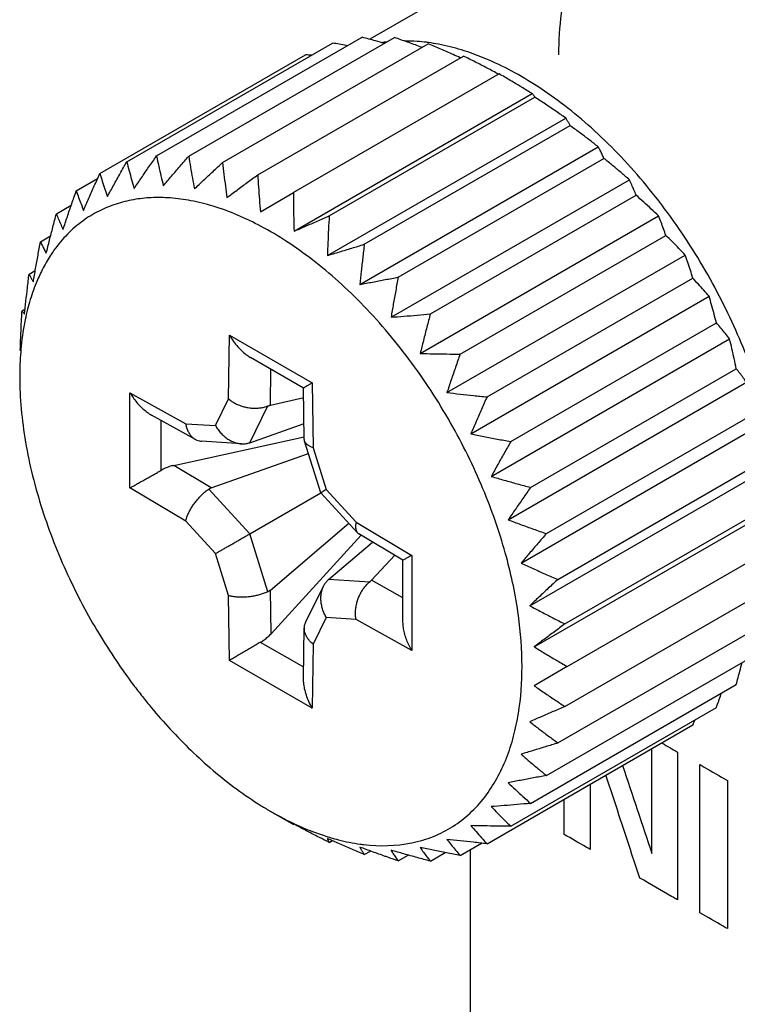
# Model space of a CAD drawing. Header units: inches. Extents: x 0 to 34, y 0 to 22.
# Tile 34 of 59: x 22.749 to 22.988, y 16.528 to 16.856. Entities that reach past the tile are written whole.
import ezdxf

# ---------------------------------------------------------------- set-up
doc = ezdxf.new("R2010")
doc.units = ezdxf.units.IN
doc.header["$LTSCALE"] = 1.87
doc.header["$MEASUREMENT"] = 0
doc.layers.get('0').update_dxf_attribs({"linetype": 'CONTINUOUS'})
doc.layers.add('DATUMCURVES', color=7, linetype='CONTINUOUS')

msp = doc.modelspace()

# ---------------------------------------------------------------- linework, layer by layer
at = {"color": 7, "linetype": 'CONTINUOUS'}
for p, q in [((23.0501, 16.9556), (22.86583, 16.8492)), ((22.785, 16.80847), (22.85341, 16.84796)), ((22.7949, 16.81039), (22.86331, 16.84989)), ((22.80558, 16.8103), (22.87399, 16.8498)), ((22.81686, 16.80821), (22.88526, 16.84771)), ((22.77605, 16.80457), (22.84446, 16.84407)), ((22.82854, 16.80415), (22.89694, 16.84365)), ((22.90883, 16.83769), (22.84042, 16.79819)), ((22.8406, 16.78537), (22.91984, 16.83112)), ((22.8523, 16.79043), (22.92071, 16.82993)), ((22.85171, 16.77727), (22.93094, 16.82302)), ((22.86398, 16.78101), (22.93239, 16.8205)), ((22.86252, 16.76767), (22.94176, 16.81343)), ((22.87526, 16.77008), (22.94366, 16.80957)), ((22.7682, 16.79877), (22.77528, 16.80286)), ((22.87287, 16.75675), (22.95211, 16.8025)), ((22.8294, 16.79183), (22.84042, 16.79819)), ((22.88594, 16.75783), (22.95434, 16.79733)), ((22.76158, 16.79115), (22.76654, 16.79401)), ((22.88257, 16.74469), (22.96181, 16.79044)), ((22.75632, 16.78186), (22.75966, 16.7838)), ((22.89584, 16.74447), (22.96424, 16.78397)), ((22.89145, 16.73168), (22.97069, 16.77743)), ((22.75249, 16.77105), (22.75456, 16.77225)), ((22.90479, 16.73024), (22.9732, 16.76974)), ((22.89937, 16.71797), (22.97861, 16.76372)), ((22.75017, 16.75891), (22.75121, 16.75951)), ((22.91264, 16.71537), (22.98105, 16.75486)), ((22.81887, 16.72954), (22.81919, 16.75075)), ((22.81919, 16.75075), (22.84662, 16.73491)), ((22.90619, 16.70377), (22.98543, 16.74952)), ((22.74939, 16.74564), (22.74957, 16.74575)), ((22.84378, 16.73316), (22.82617, 16.74334)), ((22.83273, 16.7275), (22.83291, 16.73944)), ((22.91926, 16.70012), (22.98766, 16.73961)), ((22.84403, 16.71609), (22.84377, 16.73319)), ((22.84662, 16.73491), (22.84694, 16.71333)), ((22.91179, 16.68934), (22.99103, 16.73509)), ((22.78606, 16.69995), (22.78606, 16.73162)), ((22.78606, 16.73162), (22.80459, 16.7213)), ((22.81447, 16.72067), (22.81887, 16.72954)), ((22.83273, 16.7275), (22.84382, 16.73007)), ((22.82586, 16.715), (22.83193, 16.72724)), ((22.80781, 16.71607), (22.79321, 16.72421)), ((22.92452, 16.68474), (22.99293, 16.72424)), ((22.79639, 16.70579), (22.79639, 16.72244)), ((22.80459, 16.7213), (22.81447, 16.72067)), ((22.82586, 16.715), (22.84395, 16.72142)), ((22.91608, 16.67492), (22.99531, 16.72067)), ((22.80063, 16.70743), (22.84402, 16.71694)), ((22.82312, 16.71463), (22.80986, 16.71547)), ((22.84954, 16.69835), (22.84412, 16.71552)), ((22.84694, 16.71333), (22.85134, 16.69938)), ((22.81307, 16.69999), (22.84541, 16.71142)), ((22.81307, 16.69999), (22.80063, 16.70743)), ((22.91898, 16.66075), (22.99821, 16.70651)), ((22.92835, 16.66951), (22.99676, 16.70901)), ((22.80459, 16.68888), (22.78606, 16.69995)), ((22.81222, 16.69956), (22.82586, 16.68467)), ((22.82586, 16.68467), (22.84954, 16.69835)), ((22.86171, 16.68506), (22.84954, 16.69834)), ((22.85134, 16.69938), (22.86122, 16.6886)), ((22.93067, 16.65469), (22.99908, 16.69418)), ((22.92044, 16.64709), (22.99968, 16.69284)), ((22.81447, 16.6781), (22.80459, 16.68888)), ((22.83273, 16.66594), (22.8588, 16.68824)), ((22.86122, 16.6886), (22.87975, 16.67752)), ((22.83193, 16.66542), (22.82586, 16.68467)), ((22.86288, 16.68426), (22.83295, 16.65145)), ((22.87683, 16.67593), (22.86216, 16.6847)), ((22.85212, 16.66951), (22.86673, 16.68196)), ((22.81887, 16.66415), (22.81447, 16.6781)), ((22.86638, 16.66921), (22.87415, 16.67753)), ((22.87975, 16.67752), (22.87975, 16.64586)), ((22.93145, 16.64052), (22.99986, 16.68001)), ((22.87682, 16.6556), (22.87682, 16.67595)), ((22.84453, 16.65541), (22.85043, 16.66732)), ((22.86576, 16.66865), (22.85212, 16.66951)), ((22.87682, 16.66339), (22.86638, 16.66921)), ((22.81919, 16.64257), (22.81887, 16.66415)), ((22.83295, 16.65145), (22.83273, 16.66594)), ((22.93067, 16.62725), (22.99908, 16.66674)), ((22.85134, 16.65681), (22.84694, 16.64794)), ((22.86122, 16.65618), (22.85134, 16.65681)), ((22.87975, 16.64586), (22.86122, 16.65618)), ((22.92835, 16.6151), (22.99676, 16.6546)), ((22.84377, 16.63663), (22.84403, 16.65335)), ((22.84383, 16.64029), (22.82943, 16.64858)), ((22.84694, 16.64794), (22.84662, 16.62673)), ((22.84662, 16.62673), (22.81919, 16.64257)), ((22.92452, 16.60429), (22.99293, 16.64379)), ((22.93145, 16.64052), (22.92044, 16.63416)), ((22.91926, 16.595), (22.98766, 16.6345)), ((22.91264, 16.58739), (22.98105, 16.62689)), ((22.90479, 16.58159), (22.9732, 16.62108)), ((22.83291, 16.5923), (22.84042, 16.58797)), ((22.8406, 16.58807), (22.84042, 16.58797)), ((22.8523, 16.58201), (22.85335, 16.58261)), ((22.86398, 16.57794), (22.86605, 16.57914)), ((22.89584, 16.57769), (22.90292, 16.58178)), ((22.89922, 16.57964), (22.8992, 12.94738)), ((22.87526, 16.57585), (22.8786, 16.57778)), ((22.88594, 16.57577), (22.89089, 16.57863))]:
    msp.add_line(p, q, dxfattribs=at)
at = {"color": 3, "linetype": 'CONTINUOUS'}
msp.add_open_spline([(23.10181, 16.74397, 3.17589), (23.10181, 16.74581, 3.17719), (23.10172, 16.74958, 3.17975), (23.10116, 16.75754, 3.1847), (23.09969, 16.76825, 3.19047), (23.09657, 16.782, 3.19638), (23.09033, 16.80176, 3.20271), (23.07855, 16.82753, 3.2065), (23.05909, 16.85645, 3.20312), (23.0361, 16.88034, 3.19185), (23.01239, 16.89675, 3.17442), (22.99375, 16.9039, 3.15664), (22.9806, 16.90589, 3.14195), (22.97178, 16.90584, 3.13112), (22.96352, 16.90437, 3.11995), (22.95275, 16.90024, 3.10384), (22.94072, 16.89035, 3.08211), (22.93091, 16.87095, 3.05637), (22.92856, 16.85356, 3.04121), (22.92856, 16.844, 3.03445)], degree=3, knots=[0, 0, 0, 0, 0.017543, 0.035622, 0.073334, 0.113099, 0.154705, 0.242291, 0.333452, 0.424614, 0.5122, 0.593406, 0.631128, 0.666726, 0.702325, 0.740046, 0.821253, 0.908838, 1, 1, 1, 1], dxfattribs=at)
at = {"color": 7, "linetype": 'CONTINUOUS'}
for points, knots in [([(22.85836, 16.84703), (22.85821, 16.84706), (22.85656, 16.84738), (22.85491, 16.84769), (22.85341, 16.84796)], [0, 0, 0, 0, 0.090959, 1, 1, 1, 1]), ([(22.87065, 16.84787), (22.86968, 16.84815), (22.86724, 16.84883), (22.86479, 16.84949), (22.86331, 16.84989)], [0, 0, 0, 0, 0.396051, 1, 1, 1, 1]), ([(22.88319, 16.84652), (22.88298, 16.84659), (22.88135, 16.84719), (22.87829, 16.84829), (22.87543, 16.8493), (22.87399, 16.8498)], [0, 0, 0, 0, 0.069446, 0.531215, 1, 1, 1, 1]), ([(22.88461, 16.8482), (22.88358, 16.84832), (22.88118, 16.84856), (22.87876, 16.84865), (22.87739, 16.84865)], [0, 0, 0, 0, 0.430926, 1, 1, 1, 1]), ([(22.8959, 16.84305), (22.89511, 16.84341), (22.89296, 16.84437), (22.88941, 16.84593), (22.88666, 16.84712), (22.88526, 16.84771)], [0, 0, 0, 0, 0.224364, 0.60937, 1, 1, 1, 1]), ([(22.89753, 16.84527), (22.89711, 16.84541), (22.89418, 16.84633), (22.89012, 16.84734), (22.88643, 16.84795), (22.88533, 16.8481)], [0, 0, 0, 0, 0.10547, 0.733743, 1, 1, 1, 1]), ([(23.00281, 16.68681), (23.00281, 16.69271), (23.00184, 16.70548), (22.99844, 16.72173), (22.99416, 16.73575), (22.98998, 16.74694), (22.98492, 16.7583), (22.97903, 16.76966), (22.97233, 16.78083), (22.96493, 16.7916), (22.95694, 16.80178), (22.94849, 16.81119), (22.93973, 16.81968), (22.93083, 16.82714), (22.92192, 16.83349), (22.91316, 16.8387), (22.90506, 16.84258), (22.89984, 16.84453), (22.89753, 16.84527)], [0, 0, 0, 0, 0.088175, 0.191009, 0.247663, 0.307336, 0.369545, 0.43361, 0.498783, 0.564197, 0.628976, 0.692262, 0.753255, 0.811312, 0.865897, 0.916722, 0.963608, 1, 1, 1, 1]), ([(22.90864, 16.83758), (22.90737, 16.83827), (22.9048, 16.83963), (22.9009, 16.84165), (22.89827, 16.84298), (22.89694, 16.84365)], [0, 0, 0, 0, 0.328636, 0.66197, 1, 1, 1, 1]), ([(22.91618, 16.83335), (22.91496, 16.83408), (22.91252, 16.83554), (22.91006, 16.83698), (22.90883, 16.83769)], [0, 0, 0, 0, 0.500454, 1, 1, 1, 1]), ([(22.92071, 16.82993), (22.92063, 16.83007), (22.92047, 16.83036), (22.92018, 16.83075), (22.91996, 16.831), (22.91984, 16.83112)], [0, 0, 0, 0, 0.333003, 0.665244, 1, 1, 1, 1]), ([(22.93094, 16.82302), (22.92984, 16.82379), (22.92759, 16.82534), (22.92418, 16.82765), (22.92187, 16.82917), (22.92071, 16.82993)], [0, 0, 0, 0, 0.328934, 0.662264, 1, 1, 1, 1]), ([(22.93239, 16.8205), (22.93225, 16.8208), (22.93195, 16.82137), (22.93147, 16.82221), (22.93113, 16.82275), (22.93094, 16.82302)], [0, 0, 0, 0, 0.336151, 0.669203, 1, 1, 1, 1]), ([(22.94176, 16.81343), (22.94075, 16.81422), (22.9387, 16.81581), (22.93557, 16.81816), (22.93345, 16.81972), (22.93239, 16.8205)], [0, 0, 0, 0, 0.329059, 0.662386, 1, 1, 1, 1]), ([(22.94366, 16.80957), (22.94347, 16.81002), (22.94308, 16.81089), (22.94244, 16.81218), (22.94199, 16.81301), (22.94176, 16.81343)], [0, 0, 0, 0, 0.336769, 0.669979, 1, 1, 1, 1]), ([(22.77855, 16.79687), (22.77925, 16.79814), (22.78065, 16.80071), (22.7828, 16.80457), (22.78426, 16.80716), (22.785, 16.80847)], [0, 0, 0, 0, 0.327428, 0.660775, 1, 1, 1, 1]), ([(22.785, 16.80847), (22.78525, 16.80747), (22.78577, 16.80548), (22.78658, 16.80253), (22.78715, 16.80058), (22.78744, 16.79961)], [0, 0, 0, 0, 0.337297, 0.67061, 1, 1, 1, 1]), ([(22.78744, 16.79961), (22.78824, 16.80079), (22.78988, 16.80318), (22.79236, 16.80677), (22.79405, 16.80918), (22.7949, 16.81039)], [0, 0, 0, 0, 0.327186, 0.660535, 1, 1, 1, 1]), ([(22.7949, 16.81039), (22.79513, 16.80927), (22.7956, 16.80705), (22.79635, 16.80374), (22.79687, 16.80156), (22.79714, 16.80048)], [0, 0, 0, 0, 0.337552, 0.670873, 1, 1, 1, 1]), ([(22.79714, 16.80048), (22.79805, 16.80156), (22.7999, 16.80373), (22.80272, 16.807), (22.80462, 16.8092), (22.80558, 16.8103)], [0, 0, 0, 0, 0.32717, 0.66052, 1, 1, 1, 1]), ([(22.80558, 16.8103), (22.80577, 16.80908), (22.80617, 16.80665), (22.8068, 16.80303), (22.80725, 16.80064), (22.80748, 16.79945)], [0, 0, 0, 0, 0.33761, 0.670934, 1, 1, 1, 1]), ([(22.80748, 16.79945), (22.8085, 16.80041), (22.81056, 16.80235), (22.81369, 16.80527), (22.81579, 16.80723), (22.81686, 16.80821)], [0, 0, 0, 0, 0.327019, 0.660371, 1, 1, 1, 1]), ([(22.81686, 16.80821), (22.817, 16.8069), (22.81729, 16.80429), (22.81777, 16.8004), (22.81812, 16.79783), (22.8183, 16.79655)], [0, 0, 0, 0, 0.337682, 0.671009, 1, 1, 1, 1]), ([(22.95211, 16.8025), (22.9512, 16.8033), (22.94935, 16.80488), (22.94654, 16.80724), (22.94463, 16.80879), (22.94366, 16.80957)], [0, 0, 0, 0, 0.32917, 0.662494, 1, 1, 1, 1]), ([(22.77063, 16.7923), (22.77121, 16.79365), (22.77239, 16.79636), (22.77419, 16.80045), (22.77543, 16.80319), (22.77605, 16.80457)], [0, 0, 0, 0, 0.327673, 0.661017, 1, 1, 1, 1]), ([(22.77605, 16.80457), (22.77631, 16.8037), (22.77684, 16.80197), (22.77767, 16.7994), (22.77825, 16.79771), (22.77855, 16.79687)], [0, 0, 0, 0, 0.337213, 0.670517, 1, 1, 1, 1]), ([(22.8183, 16.79655), (22.81941, 16.79739), (22.82167, 16.79906), (22.82508, 16.80159), (22.82738, 16.80329), (22.82854, 16.80415)], [0, 0, 0, 0, 0.32692, 0.660273, 1, 1, 1, 1]), ([(22.82854, 16.80415), (22.82861, 16.80276), (22.82878, 16.80001), (22.82907, 16.7959), (22.82929, 16.79318), (22.8294, 16.79183)], [0, 0, 0, 0, 0.337769, 0.671099, 1, 1, 1, 1]), ([(22.95434, 16.79733), (22.95411, 16.79792), (22.95364, 16.79909), (22.9529, 16.80081), (22.95238, 16.80194), (22.95211, 16.8025)], [0, 0, 0, 0, 0.337012, 0.670277, 1, 1, 1, 1]), ([(22.76382, 16.78598), (22.76428, 16.78738), (22.76523, 16.79021), (22.76669, 16.79447), (22.76769, 16.79733), (22.7682, 16.79877)], [0, 0, 0, 0, 0.32791, 0.661252, 1, 1, 1, 1]), ([(22.7682, 16.79877), (22.76845, 16.79803), (22.76896, 16.79658), (22.76978, 16.79442), (22.77034, 16.793), (22.77063, 16.7923)], [0, 0, 0, 0, 0.337118, 0.670408, 1, 1, 1, 1]), ([(22.84042, 16.79819), (22.84042, 16.79675), (22.84043, 16.79388), (22.84049, 16.7896), (22.84056, 16.78677), (22.8406, 16.78537)], [0, 0, 0, 0, 0.337874, 0.671206, 1, 1, 1, 1]), ([(22.82964, 16.78698), (22.82455, 16.7897), (22.81687, 16.79301), (22.80657, 16.7956), (22.79967, 16.79653), (22.79425, 16.79662), (22.79017, 16.7963), (22.78623, 16.79574), (22.78133, 16.79453), (22.77562, 16.79218), (22.77015, 16.78883), (22.76685, 16.78597), (22.76528, 16.78438)], [0, 0, 0, 0, 0.249906, 0.359527, 0.459538, 0.550969, 0.593955, 0.636743, 0.723266, 0.811746, 0.903281, 1, 1, 1, 1]), ([(22.96181, 16.79044), (22.961, 16.79121), (22.95938, 16.79275), (22.95689, 16.79505), (22.9552, 16.79657), (22.95434, 16.79733)], [0, 0, 0, 0, 0.329273, 0.662592, 1, 1, 1, 1]), ([(22.75822, 16.77801), (22.75857, 16.77945), (22.75929, 16.78236), (22.76041, 16.78674), (22.76119, 16.78968), (22.76158, 16.79115)], [0, 0, 0, 0, 0.328133, 0.661473, 1, 1, 1, 1]), ([(22.76158, 16.79115), (22.76181, 16.79056), (22.76228, 16.78939), (22.76303, 16.78767), (22.76355, 16.78654), (22.76382, 16.78598)], [0, 0, 0, 0, 0.336989, 0.670254, 1, 1, 1, 1]), ([(22.8406, 16.78537), (22.84188, 16.78591), (22.84446, 16.78703), (22.84835, 16.78872), (22.85098, 16.78986), (22.8523, 16.79043)], [0, 0, 0, 0, 0.326914, 0.660267, 1, 1, 1, 1]), ([(22.8523, 16.79043), (22.85221, 16.78895), (22.85205, 16.786), (22.85186, 16.78162), (22.85175, 16.77871), (22.85171, 16.77727)], [0, 0, 0, 0, 0.337997, 0.671331, 1, 1, 1, 1]), ([(22.96424, 16.78397), (22.96399, 16.7847), (22.96348, 16.78616), (22.96267, 16.78832), (22.9621, 16.78974), (22.96181, 16.79044)], [0, 0, 0, 0, 0.337153, 0.670444, 1, 1, 1, 1]), ([(22.91642, 16.64052), (22.91642, 16.6462), (22.91548, 16.65852), (22.91142, 16.67795), (22.90419, 16.69906), (22.89371, 16.72076), (22.88249, 16.73825), (22.87219, 16.75136), (22.86405, 16.76044), (22.8556, 16.76862), (22.84702, 16.77582), (22.83841, 16.78195), (22.83255, 16.78543), (22.82964, 16.78698)], [0, 0, 0, 0, 0.096174, 0.208337, 0.335157, 0.472824, 0.615189, 0.685844, 0.754872, 0.821397, 0.884722, 0.944263, 1, 1, 1, 1]), ([(22.75393, 16.76854), (22.75417, 16.77), (22.75468, 16.77294), (22.75547, 16.77739), (22.75603, 16.78036), (22.75632, 16.78186)], [0, 0, 0, 0, 0.328339, 0.661677, 1, 1, 1, 1]), ([(22.75632, 16.78186), (22.75651, 16.78142), (22.7569, 16.78055), (22.75754, 16.77926), (22.75799, 16.77842), (22.75822, 16.77801)], [0, 0, 0, 0, 0.336758, 0.669967, 1, 1, 1, 1]), ([(22.76528, 16.78438), (22.76364, 16.78272), (22.76167, 16.78035), (22.75995, 16.77781), (22.75955, 16.77719)], [0, 0, 0, 0, 0.761368, 1, 1, 1, 1]), ([(22.97069, 16.77743), (22.97, 16.77817), (22.9686, 16.77963), (22.96645, 16.78181), (22.96498, 16.78325), (22.96424, 16.78397)], [0, 0, 0, 0, 0.32937, 0.662684, 1, 1, 1, 1]), ([(22.85171, 16.77727), (22.85305, 16.77767), (22.85575, 16.77849), (22.85984, 16.77973), (22.86259, 16.78058), (22.86398, 16.78101)], [0, 0, 0, 0, 0.327006, 0.660359, 1, 1, 1, 1]), ([(22.86398, 16.78101), (22.8638, 16.77951), (22.86345, 16.77652), (22.86296, 16.77208), (22.86266, 16.76914), (22.86252, 16.76767)], [0, 0, 0, 0, 0.338138, 0.671474, 1, 1, 1, 1]), ([(22.75955, 16.77719), (22.75857, 16.77569), (22.75687, 16.77272), (22.75546, 16.76961), (22.75485, 16.76812)], [0, 0, 0, 0, 0.525985, 1, 1, 1, 1]), ([(22.9732, 16.76974), (22.97294, 16.77061), (22.97241, 16.77234), (22.97157, 16.77491), (22.97099, 16.7766), (22.97069, 16.77743)], [0, 0, 0, 0, 0.337259, 0.670565, 1, 1, 1, 1]), ([(22.75103, 16.75772), (22.75117, 16.75918), (22.75147, 16.76213), (22.75195, 16.76657), (22.75231, 16.76955), (22.75249, 16.77105)], [0, 0, 0, 0, 0.328526, 0.661862, 1, 1, 1, 1]), ([(22.75249, 16.77105), (22.75263, 16.77076), (22.75292, 16.77018), (22.7534, 16.76934), (22.75375, 16.7688), (22.75393, 16.76854)], [0, 0, 0, 0, 0.336151, 0.669203, 1, 1, 1, 1]), ([(22.86252, 16.76767), (22.86391, 16.76793), (22.86672, 16.76845), (22.87096, 16.76925), (22.87382, 16.7698), (22.87526, 16.77008)], [0, 0, 0, 0, 0.32715, 0.660501, 1, 1, 1, 1]), ([(22.87526, 16.77008), (22.87497, 16.76858), (22.87441, 16.7656), (22.87362, 16.76116), (22.87311, 16.75821), (22.87287, 16.75675)], [0, 0, 0, 0, 0.338299, 0.671637, 1, 1, 1, 1]), ([(22.97861, 16.76372), (22.97804, 16.7644), (22.97686, 16.76575), (22.97506, 16.76775), (22.97382, 16.76907), (22.9732, 16.76974)], [0, 0, 0, 0, 0.32947, 0.662775, 1, 1, 1, 1]), ([(22.75485, 16.76812), (22.75443, 16.76709), (22.75326, 16.76395), (22.75232, 16.76073), (22.75179, 16.75856)], [0, 0, 0, 0, 0.332058, 1, 1, 1, 1]), ([(22.98105, 16.75486), (22.9808, 16.75587), (22.98028, 16.75785), (22.97947, 16.76081), (22.9789, 16.76275), (22.97861, 16.76372)], [0, 0, 0, 0, 0.337357, 0.670671, 1, 1, 1, 1]), ([(22.75017, 16.75891), (22.75024, 16.75877), (22.75041, 16.75848), (22.7507, 16.75808), (22.75092, 16.75784), (22.75103, 16.75772)], [0, 0, 0, 0, 0.333014, 0.665256, 1, 1, 1, 1]), ([(22.74957, 16.74575), (22.74961, 16.74719), (22.74972, 16.7501), (22.7499, 16.7541), (22.75004, 16.75667), (22.7501, 16.75777)], [0, 0, 0, 0, 0.359804, 0.724688, 1, 1, 1, 1]), ([(22.75157, 16.75761), (22.75148, 16.75723), (22.75072, 16.75376), (22.75012, 16.74979), (22.74979, 16.74618), (22.74975, 16.74572)], [0, 0, 0, 0, 0.095834, 0.886172, 1, 1, 1, 1]), ([(22.87287, 16.75675), (22.8743, 16.75686), (22.87718, 16.75708), (22.88153, 16.75744), (22.88446, 16.7577), (22.88594, 16.75783)], [0, 0, 0, 0, 0.327331, 0.66068, 1, 1, 1, 1]), ([(22.88594, 16.75783), (22.88554, 16.75635), (22.88476, 16.75341), (22.88364, 16.74903), (22.88292, 16.74613), (22.88257, 16.74469)], [0, 0, 0, 0, 0.338479, 0.671818, 1, 1, 1, 1]), ([(22.98543, 16.74952), (22.98497, 16.75013), (22.98402, 16.75133), (22.98256, 16.75311), (22.98156, 16.75428), (22.98105, 16.75486)], [0, 0, 0, 0, 0.329585, 0.662876, 1, 1, 1, 1]), ([(22.81919, 16.75075), (22.81959, 16.75005), (22.82044, 16.74871), (22.82188, 16.7469), (22.82341, 16.74534), (22.82484, 16.74417), (22.82579, 16.74356), (22.82618, 16.74333)], [0, 0, 0, 0, 0.234329, 0.460876, 0.673641, 0.867322, 1, 1, 1, 1]), ([(22.98766, 16.73961), (22.98743, 16.74073), (22.98696, 16.74295), (22.98622, 16.74626), (22.9857, 16.74844), (22.98543, 16.74952)], [0, 0, 0, 0, 0.337456, 0.670776, 1, 1, 1, 1]), ([(22.88257, 16.74469), (22.88402, 16.74465), (22.88694, 16.74459), (22.89136, 16.74452), (22.89434, 16.74448), (22.89584, 16.74447)], [0, 0, 0, 0, 0.327533, 0.660879, 1, 1, 1, 1]), ([(22.89584, 16.74447), (22.89533, 16.74303), (22.89433, 16.74018), (22.89286, 16.73591), (22.89192, 16.73309), (22.89145, 16.73168)], [0, 0, 0, 0, 0.338674, 0.672016, 1, 1, 1, 1]), ([(22.99103, 16.73509), (22.99068, 16.7356), (22.98996, 16.73662), (22.98884, 16.73813), (22.98806, 16.73912), (22.98766, 16.73961)], [0, 0, 0, 0, 0.329746, 0.663011, 1, 1, 1, 1]), ([(22.74939, 16.73696), (22.74939, 16.73339), (22.74974, 16.7261), (22.7512, 16.71508), (22.75356, 16.70388), (22.75781, 16.689), (22.7648, 16.67121), (22.77357, 16.65467), (22.78126, 16.64262), (22.78616, 16.63573), (22.79013, 16.63058), (22.79414, 16.62562), (22.79945, 16.61957), (22.80629, 16.61256), (22.81606, 16.60368), (22.82508, 16.59698), (22.83183, 16.59293), (22.83291, 16.5923)], [0, 0, 0, 0, 0.061661, 0.12594, 0.192087, 0.259263, 0.393207, 0.521626, 0.582281, 0.640002, 0.667682, 0.694824, 0.75015, 0.806707, 0.863999, 0.978377, 1, 1, 1, 1]), ([(22.84662, 16.73491), (22.84633, 16.73474), (22.84578, 16.73441), (22.84505, 16.73397), (22.84441, 16.73358), (22.84411, 16.73339), (22.84378, 16.73319), (22.84379, 16.73319)], [0, 0, 0, 0, 0.303198, 0.574421, 0.789912, 0.933074, 1, 1, 1, 1]), ([(22.78606, 16.73162), (22.78637, 16.73108), (22.78706, 16.73), (22.78825, 16.72844), (22.78958, 16.72697), (22.79099, 16.72569), (22.79222, 16.7248), (22.79297, 16.72434), (22.79322, 16.7242)], [0, 0, 0, 0, 0.179113, 0.369585, 0.562379, 0.747522, 0.916302, 1, 1, 1, 1]), ([(22.81887, 16.72954), (22.81921, 16.72925), (22.81996, 16.7287), (22.82118, 16.728), (22.82251, 16.72741), (22.82389, 16.72696), (22.82528, 16.72666), (22.82666, 16.72649), (22.82803, 16.72645), (22.82937, 16.72656), (22.83069, 16.72681), (22.83153, 16.72708), (22.83193, 16.72724)], [0, 0, 0, 0, 0.097099, 0.199973, 0.305735, 0.411121, 0.513588, 0.613238, 0.711533, 0.809228, 0.90564, 1, 1, 1, 1]), ([(22.89145, 16.73168), (22.89291, 16.73151), (22.89585, 16.73117), (22.90029, 16.73069), (22.90328, 16.73039), (22.90479, 16.73024)], [0, 0, 0, 0, 0.32774, 0.661085, 1, 1, 1, 1]), ([(22.90479, 16.73024), (22.90417, 16.72886), (22.90293, 16.72612), (22.90113, 16.72203), (22.89995, 16.71931), (22.89937, 16.71797)], [0, 0, 0, 0, 0.338881, 0.672225, 1, 1, 1, 1]), ([(22.83193, 16.72724), (22.83202, 16.72727), (22.83221, 16.72731), (22.83246, 16.72743), (22.83264, 16.72748), (22.83273, 16.7275)], [0, 0, 0, 0, 0.323513, 0.677485, 1, 1, 1, 1]), ([(22.80459, 16.7213), (22.80466, 16.72087), (22.80485, 16.72004), (22.8053, 16.71888), (22.80588, 16.71784), (22.80658, 16.71698), (22.80725, 16.71642), (22.80767, 16.71615), (22.80782, 16.71607)], [0, 0, 0, 0, 0.203373, 0.401188, 0.588492, 0.762272, 0.922431, 1, 1, 1, 1]), ([(22.81447, 16.72067), (22.81473, 16.72022), (22.8153, 16.71934), (22.8163, 16.71814), (22.81741, 16.71708), (22.81857, 16.71621), (22.81977, 16.71553), (22.82098, 16.71503), (22.8221, 16.71474), (22.82281, 16.71465), (22.82312, 16.71463)], [0, 0, 0, 0, 0.143164, 0.286837, 0.426939, 0.560103, 0.684376, 0.80221, 0.917192, 1, 1, 1, 1]), ([(22.89937, 16.71797), (22.90082, 16.71767), (22.90374, 16.71707), (22.90816, 16.71621), (22.91114, 16.71565), (22.91264, 16.71537)], [0, 0, 0, 0, 0.327943, 0.661285, 1, 1, 1, 1]), ([(22.80782, 16.71607), (22.80795, 16.71599), (22.80838, 16.71578), (22.80906, 16.71556), (22.80961, 16.71549), (22.80985, 16.71547)], [0, 0, 0, 0, 0.21963, 0.665065, 1, 1, 1, 1]), ([(22.82312, 16.71463), (22.82323, 16.71463), (22.82375, 16.7146), (22.82468, 16.71466), (22.82548, 16.71486), (22.82586, 16.715)], [0, 0, 0, 0, 0.120529, 0.561991, 1, 1, 1, 1]), ([(22.84412, 16.71553), (22.84409, 16.71564), (22.84404, 16.71582), (22.84403, 16.71601), (22.84403, 16.71609)], [0, 0, 0, 0, 0.580844, 1, 1, 1, 1]), ([(22.84694, 16.71333), (22.84662, 16.71343), (22.84602, 16.71366), (22.84523, 16.71411), (22.84462, 16.71463), (22.84427, 16.71513), (22.84415, 16.71544), (22.84412, 16.71553)], [0, 0, 0, 0, 0.271835, 0.517476, 0.732753, 0.920173, 1, 1, 1, 1]), ([(22.91264, 16.71537), (22.9119, 16.71406), (22.91044, 16.71147), (22.90829, 16.70761), (22.90688, 16.70504), (22.90619, 16.70377)], [0, 0, 0, 0, 0.339093, 0.672439, 1, 1, 1, 1]), ([(22.80063, 16.70743), (22.80013, 16.70732), (22.79915, 16.70705), (22.79773, 16.7065), (22.79682, 16.70604), (22.79639, 16.70579)], [0, 0, 0, 0, 0.333974, 0.667753, 1, 1, 1, 1]), ([(22.78606, 16.69995), (22.78639, 16.70014), (22.78713, 16.70055), (22.78831, 16.70121), (22.78963, 16.70196), (22.79103, 16.70275), (22.79245, 16.70355), (22.79383, 16.70433), (22.79514, 16.70508), (22.79598, 16.70556), (22.79639, 16.70579)], [0, 0, 0, 0, 0.097044, 0.212325, 0.342478, 0.481097, 0.619993, 0.754656, 0.882307, 1, 1, 1, 1]), ([(22.90619, 16.70377), (22.90762, 16.70335), (22.91049, 16.70253), (22.91485, 16.70131), (22.91778, 16.70051), (22.91926, 16.70012)], [0, 0, 0, 0, 0.328134, 0.661474, 1, 1, 1, 1]), ([(22.81222, 16.69956), (22.81231, 16.69962), (22.81253, 16.69966), (22.81277, 16.69988), (22.81297, 16.69996), (22.81307, 16.69999)], [0, 0, 0, 0, 0.338074, 0.662834, 1, 1, 1, 1]), ([(22.91926, 16.70012), (22.9184, 16.6989), (22.91672, 16.69649), (22.91423, 16.6929), (22.9126, 16.69052), (22.91179, 16.68934)], [0, 0, 0, 0, 0.339297, 0.672646, 1, 1, 1, 1]), ([(22.80459, 16.68888), (22.80467, 16.68925), (22.80488, 16.69001), (22.80533, 16.69116), (22.80591, 16.69236), (22.8066, 16.69354), (22.80738, 16.6947), (22.80822, 16.6958), (22.80913, 16.69684), (22.8101, 16.69783), (22.81113, 16.69875), (22.81185, 16.6993), (22.81222, 16.69956)], [0, 0, 0, 0, 0.083583, 0.176967, 0.277355, 0.381102, 0.484945, 0.588241, 0.691879, 0.796063, 0.899355, 1, 1, 1, 1]), ([(22.85134, 16.69938), (22.8511, 16.69924), (22.85069, 16.69901), (22.85011, 16.69867), (22.84983, 16.69851), (22.84956, 16.69835), (22.84955, 16.69835), (22.84955, 16.69835)], [0, 0, 0, 0, 0.403776, 0.708087, 0.905853, 0.99796, 1, 1, 1, 1]), ([(22.86122, 16.6886), (22.86115, 16.68827), (22.86105, 16.68764), (22.86104, 16.68673), (22.86118, 16.68594), (22.86144, 16.68539), (22.86165, 16.68513), (22.86171, 16.68506)], [0, 0, 0, 0, 0.271709, 0.517099, 0.732205, 0.919616, 1, 1, 1, 1]), ([(22.91179, 16.68934), (22.91318, 16.68882), (22.91598, 16.68778), (22.92022, 16.68625), (22.92308, 16.68524), (22.92452, 16.68474)], [0, 0, 0, 0, 0.328306, 0.661644, 1, 1, 1, 1]), ([(22.81447, 16.6781), (22.81476, 16.67826), (22.81538, 16.67863), (22.81637, 16.6792), (22.81746, 16.67982), (22.81861, 16.68049), (22.8198, 16.68117), (22.82101, 16.68187), (22.82224, 16.68258), (22.82347, 16.68329), (22.82468, 16.68399), (22.82547, 16.68445), (22.82586, 16.68467)], [0, 0, 0, 0, 0.076472, 0.164447, 0.260887, 0.362618, 0.466992, 0.573349, 0.681679, 0.790652, 0.897648, 1, 1, 1, 1]), ([(22.86171, 16.68506), (22.86179, 16.68497), (22.86193, 16.68484), (22.86209, 16.68474), (22.86215, 16.6847)], [0, 0, 0, 0, 0.578458, 1, 1, 1, 1]), ([(22.92452, 16.68474), (22.92356, 16.68364), (22.92166, 16.68144), (22.91884, 16.67817), (22.91699, 16.676), (22.91608, 16.67492)], [0, 0, 0, 0, 0.339481, 0.672832, 1, 1, 1, 1]), ([(22.87975, 16.67752), (22.87938, 16.67732), (22.87875, 16.67697), (22.87781, 16.67644), (22.87742, 16.67625), (22.87689, 16.67594), (22.87688, 16.67595)], [0, 0, 0, 0, 0.393066, 0.695616, 0.900902, 1, 1, 1, 1]), ([(22.91608, 16.67492), (22.91741, 16.67431), (22.92011, 16.67309), (22.9242, 16.67129), (22.92696, 16.67011), (22.92835, 16.66951)], [0, 0, 0, 0, 0.328458, 0.661795, 1, 1, 1, 1]), ([(22.85134, 16.65681), (22.85108, 16.65726), (22.8506, 16.6582), (22.85006, 16.65966), (22.8497, 16.66115), (22.84953, 16.66259), (22.84954, 16.66397), (22.84971, 16.66526), (22.85002, 16.66638), (22.8503, 16.66705), (22.85043, 16.66732)], [0, 0, 0, 0, 0.14315, 0.28681, 0.426899, 0.560051, 0.684315, 0.80214, 0.917113, 1, 1, 1, 1]), ([(22.85043, 16.66732), (22.85048, 16.66742), (22.85073, 16.66788), (22.85124, 16.66866), (22.85181, 16.66925), (22.85212, 16.66951)], [0, 0, 0, 0, 0.120233, 0.561845, 1, 1, 1, 1]), ([(22.86122, 16.65618), (22.86114, 16.65663), (22.86104, 16.65755), (22.86104, 16.65897), (22.8612, 16.66042), (22.86151, 16.66184), (22.86194, 16.66319), (22.86248, 16.66447), (22.86313, 16.66566), (22.86389, 16.66677), (22.86476, 16.66778), (22.86542, 16.66838), (22.86576, 16.66865)], [0, 0, 0, 0, 0.097326, 0.200655, 0.306887, 0.412559, 0.514916, 0.614134, 0.711915, 0.809192, 0.905475, 1, 1, 1, 1]), ([(22.86638, 16.66921), (22.86632, 16.66914), (22.86619, 16.66901), (22.86595, 16.66885), (22.86583, 16.6687), (22.86576, 16.66865)], [0, 0, 0, 0, 0.322451, 0.676528, 1, 1, 1, 1]), ([(22.92835, 16.66951), (22.92729, 16.66853), (22.92518, 16.66657), (22.92205, 16.66365), (22.91999, 16.66171), (22.91898, 16.66075)], [0, 0, 0, 0, 0.339629, 0.672981, 1, 1, 1, 1]), ([(22.83193, 16.66542), (22.83152, 16.66523), (22.83068, 16.66488), (22.82938, 16.66445), (22.82803, 16.6641), (22.82667, 16.66384), (22.8253, 16.66366), (22.82391, 16.66356), (22.82254, 16.66355), (22.82121, 16.66365), (22.81999, 16.66384), (22.81922, 16.66403), (22.81887, 16.66415)], [0, 0, 0, 0, 0.100643, 0.203931, 0.30811, 0.411749, 0.515042, 0.618881, 0.722627, 0.823023, 0.916415, 1, 1, 1, 1]), ([(22.83273, 16.66594), (22.83265, 16.66587), (22.83248, 16.66573), (22.83217, 16.66563), (22.83203, 16.66546), (22.83193, 16.66542)], [0, 0, 0, 0, 0.337182, 0.66189, 1, 1, 1, 1]), ([(22.91898, 16.66075), (22.92025, 16.66007), (22.92282, 16.65871), (22.92672, 16.65669), (22.92935, 16.65535), (22.93067, 16.65469)], [0, 0, 0, 0, 0.328589, 0.661923, 1, 1, 1, 1]), ([(22.84403, 16.65335), (22.84403, 16.6535), (22.84406, 16.65397), (22.84421, 16.65468), (22.84442, 16.6552), (22.84453, 16.65541)], [0, 0, 0, 0, 0.215401, 0.662953, 1, 1, 1, 1]), ([(22.87975, 16.64586), (22.87943, 16.6464), (22.87883, 16.64753), (22.87805, 16.64932), (22.87743, 16.6512), (22.87702, 16.65305), (22.87684, 16.65453), (22.87682, 16.65537), (22.87682, 16.65562)], [0, 0, 0, 0, 0.181186, 0.373707, 0.56841, 0.755225, 0.925395, 1, 1, 1, 1]), ([(22.93067, 16.65469), (22.92951, 16.65383), (22.92721, 16.65213), (22.9238, 16.64959), (22.92155, 16.64792), (22.92044, 16.64709)], [0, 0, 0, 0, 0.339725, 0.673079, 1, 1, 1, 1]), ([(22.82943, 16.64858), (22.82987, 16.64883), (22.83069, 16.64943), (22.83189, 16.65036), (22.83261, 16.65107), (22.83295, 16.65145)], [0, 0, 0, 0, 0.333568, 0.666458, 1, 1, 1, 1]), ([(22.84694, 16.64794), (22.84661, 16.64821), (22.84599, 16.64879), (22.8452, 16.64976), (22.8446, 16.65077), (22.84421, 16.65181), (22.84404, 16.65267), (22.84403, 16.65318), (22.84403, 16.65335)], [0, 0, 0, 0, 0.202905, 0.399914, 0.586508, 0.759945, 0.920357, 1, 1, 1, 1]), ([(22.82942, 16.6486), (22.82894, 16.64832), (22.82796, 16.64774), (22.82647, 16.64687), (22.82497, 16.64599), (22.82344, 16.64509), (22.82195, 16.6442), (22.82053, 16.64336), (22.81962, 16.64282), (22.81919, 16.64257)], [0, 0, 0, 0, 0.142196, 0.286754, 0.43395, 0.58387, 0.732954, 0.873869, 1, 1, 1, 1]), ([(22.92044, 16.64709), (22.92163, 16.64635), (22.92405, 16.64488), (22.92772, 16.64269), (22.9302, 16.64124), (22.93145, 16.64052)], [0, 0, 0, 0, 0.328697, 0.66203, 1, 1, 1, 1]), ([(22.98766, 16.6345), (22.98806, 16.63598), (22.98871, 16.63843), (22.98934, 16.64088), (22.98959, 16.64186)], [0, 0, 0, 0, 0.603788, 1, 1, 1, 1]), ([(22.86262, 16.58146), (22.86303, 16.5814), (22.86872, 16.58068), (22.8771, 16.58084), (22.88695, 16.58377), (22.89351, 16.58713), (22.89927, 16.59159), (22.90586, 16.59885), (22.91064, 16.60771), (22.91374, 16.61731), (22.91588, 16.62746), (22.91642, 16.6353), (22.91642, 16.64052)], [0, 0, 0, 0, 0.013308, 0.185962, 0.267019, 0.345939, 0.424054, 0.50257, 0.663221, 0.746114, 0.830273, 1, 1, 1, 1]), ([(22.84662, 16.62673), (22.84622, 16.62742), (22.84551, 16.62883), (22.84468, 16.63098), (22.84411, 16.63307), (22.84382, 16.63495), (22.84376, 16.63613), (22.84377, 16.63664)], [0, 0, 0, 0, 0.229505, 0.452324, 0.661818, 0.852328, 1, 1, 1, 1]), ([(22.92044, 16.63416), (22.92155, 16.63338), (22.92379, 16.63183), (22.9272, 16.62953), (22.92951, 16.62801), (22.93067, 16.62725)], [0, 0, 0, 0, 0.328995, 0.662324, 1, 1, 1, 1]), ([(22.98105, 16.62689), (22.98156, 16.62833), (22.98211, 16.62991), (22.98266, 16.6315), (22.98271, 16.63164)], [0, 0, 0, 0, 0.909433, 1, 1, 1, 1]), ([(22.93067, 16.62725), (22.92935, 16.62667), (22.92673, 16.62553), (22.92283, 16.62384), (22.92025, 16.62273), (22.91898, 16.62218)], [0, 0, 0, 0, 0.339866, 0.673219, 1, 1, 1, 1]), ([(22.91898, 16.62218), (22.91999, 16.62139), (22.92204, 16.6198), (22.92517, 16.61744), (22.92728, 16.61588), (22.92835, 16.6151)], [0, 0, 0, 0, 0.329106, 0.662433, 1, 1, 1, 1]), ([(22.92835, 16.6151), (22.92696, 16.61468), (22.92421, 16.61383), (22.92012, 16.61258), (22.91742, 16.61177), (22.91608, 16.61136)], [0, 0, 0, 0, 0.339743, 0.673095, 1, 1, 1, 1]), ([(22.91608, 16.61136), (22.91699, 16.61057), (22.91883, 16.60899), (22.92165, 16.60663), (22.92356, 16.60507), (22.92452, 16.60429)], [0, 0, 0, 0, 0.329206, 0.662529, 1, 1, 1, 1]), ([(22.92452, 16.60429), (22.92308, 16.60401), (22.92023, 16.60347), (22.91599, 16.60266), (22.91318, 16.60215), (22.91179, 16.60189)], [0, 0, 0, 0, 0.339573, 0.672923, 1, 1, 1, 1]), ([(22.91179, 16.60189), (22.91259, 16.60112), (22.91422, 16.59957), (22.91671, 16.59728), (22.9184, 16.59576), (22.91926, 16.595)], [0, 0, 0, 0, 0.329296, 0.662615, 1, 1, 1, 1]), ([(22.83291, 16.5923), (22.83463, 16.59131), (22.83705, 16.59), (22.83952, 16.58879), (22.84021, 16.58846)], [0, 0, 0, 0, 0.721869, 1, 1, 1, 1]), ([(22.91926, 16.595), (22.91778, 16.59487), (22.91485, 16.59462), (22.9105, 16.59426), (22.90762, 16.59403), (22.90619, 16.59393)], [0, 0, 0, 0, 0.339368, 0.672717, 1, 1, 1, 1]), ([(22.90619, 16.59393), (22.90688, 16.59319), (22.90828, 16.59173), (22.91044, 16.58955), (22.9119, 16.58811), (22.91264, 16.58739)], [0, 0, 0, 0, 0.329382, 0.662695, 1, 1, 1, 1]), ([(22.85128, 16.58252), (22.8503, 16.58301), (22.84801, 16.58418), (22.84444, 16.58603), (22.84188, 16.58739), (22.8406, 16.58807)], [0, 0, 0, 0, 0.275334, 0.640191, 1, 1, 1, 1]), ([(22.84067, 16.58824), (22.84267, 16.5873), (22.84636, 16.58572), (22.85015, 16.58441), (22.85188, 16.58387)], [0, 0, 0, 0, 0.549487, 1, 1, 1, 1]), ([(22.91264, 16.58739), (22.91114, 16.5874), (22.90817, 16.58743), (22.90374, 16.5875), (22.90082, 16.58757), (22.89937, 16.5876)], [0, 0, 0, 0, 0.339145, 0.672491, 1, 1, 1, 1]), ([(22.89937, 16.5876), (22.89995, 16.58693), (22.90112, 16.58558), (22.90293, 16.58357), (22.90416, 16.58225), (22.90479, 16.58159)], [0, 0, 0, 0, 0.32947, 0.662775, 1, 1, 1, 1]), ([(22.86184, 16.57886), (22.86116, 16.57915), (22.85912, 16.58003), (22.85574, 16.58152), (22.85304, 16.58274), (22.85171, 16.58335)], [0, 0, 0, 0, 0.199081, 0.60243, 1, 1, 1, 1]), ([(22.85171, 16.58335), (22.85175, 16.58319), (22.85185, 16.58288), (22.85205, 16.58243), (22.85221, 16.58214), (22.8523, 16.58201)], [0, 0, 0, 0, 0.334711, 0.666952, 1, 1, 1, 1]), ([(22.85281, 16.58359), (22.85366, 16.58334), (22.85689, 16.58246), (22.86018, 16.58179), (22.86262, 16.58146)], [0, 0, 0, 0, 0.263773, 1, 1, 1, 1]), ([(22.90479, 16.58159), (22.90328, 16.58174), (22.90029, 16.58204), (22.89585, 16.58252), (22.89291, 16.58286), (22.89145, 16.58303)], [0, 0, 0, 0, 0.338915, 0.67226, 1, 1, 1, 1]), ([(22.89145, 16.58303), (22.89192, 16.58243), (22.89286, 16.58123), (22.89432, 16.57945), (22.89533, 16.57828), (22.89584, 16.57769)], [0, 0, 0, 0, 0.329574, 0.662864, 1, 1, 1, 1]), ([(22.87201, 16.57699), (22.87166, 16.57712), (22.86988, 16.57775), (22.86671, 16.57889), (22.86391, 16.57993), (22.86252, 16.58045)], [0, 0, 0, 0, 0.113212, 0.559928, 1, 1, 1, 1]), ([(22.86252, 16.58045), (22.86266, 16.58016), (22.86296, 16.57959), (22.86344, 16.57876), (22.8638, 16.57821), (22.86398, 16.57794)], [0, 0, 0, 0, 0.330763, 0.663816, 1, 1, 1, 1]), ([(22.88594, 16.57577), (22.88446, 16.57616), (22.88153, 16.57696), (22.87717, 16.57818), (22.8743, 16.57901), (22.87287, 16.57942)], [0, 0, 0, 0, 0.338478, 0.671818, 1, 1, 1, 1]), ([(22.87287, 16.57942), (22.87311, 16.57902), (22.87361, 16.57821), (22.87441, 16.57702), (22.87497, 16.57624), (22.87526, 16.57585)], [0, 0, 0, 0, 0.330005, 0.663214, 1, 1, 1, 1]), ([(22.89584, 16.57769), (22.89434, 16.57797), (22.89136, 16.57853), (22.88694, 16.5794), (22.88402, 16.57999), (22.88257, 16.58029)], [0, 0, 0, 0, 0.338691, 0.672033, 1, 1, 1, 1]), ([(22.88257, 16.58029), (22.88292, 16.57978), (22.88364, 16.57876), (22.88476, 16.57725), (22.88554, 16.57626), (22.88594, 16.57577)], [0, 0, 0, 0, 0.329723, 0.662988, 1, 1, 1, 1])]:
    msp.add_open_spline(points, degree=3, knots=knots, dxfattribs=at)
for points in [[(22.87122, 16.84828), (22.87083, 16.84823), (22.87043, 16.84817), (22.87004, 16.84811)], [(22.88533, 16.8481), (22.88509, 16.84813), (22.88485, 16.84817), (22.88461, 16.8482)], [(22.84633, 16.84388), (22.8457, 16.84394), (22.84508, 16.84401), (22.84446, 16.84407)], [(22.91629, 16.83328), (22.91626, 16.83331), (22.91622, 16.83333), (22.91618, 16.83335)], [(22.91984, 16.83112), (22.91866, 16.83185), (22.91748, 16.83257), (22.91629, 16.83328)], [(22.7501, 16.75777), (22.75012, 16.75815), (22.75014, 16.75853), (22.75017, 16.75891)], [(22.75179, 16.75856), (22.75172, 16.75824), (22.75164, 16.75792), (22.75157, 16.75761)], [(22.74971, 16.74524), (22.74949, 16.74249), (22.74939, 16.73972), (22.74939, 16.73696)], [(22.74974, 16.7456), (22.74973, 16.74548), (22.74972, 16.74536), (22.74971, 16.74524)], [(22.74975, 16.74572), (22.74975, 16.74568), (22.74974, 16.74564), (22.74974, 16.7456)], [(22.9732, 16.62108), (22.97345, 16.62165), (22.97371, 16.62223), (22.97397, 16.6228)], [(22.84021, 16.58846), (22.84032, 16.5884), (22.84044, 16.58835), (22.84056, 16.58829)], [(22.84056, 16.58829), (22.8406, 16.58827), (22.84063, 16.58826), (22.84067, 16.58824)], [(22.8523, 16.58201), (22.85196, 16.58218), (22.85162, 16.58235), (22.85128, 16.58252)], [(22.85188, 16.58387), (22.85219, 16.58378), (22.8525, 16.58368), (22.85281, 16.58359)], [(22.86398, 16.57794), (22.86327, 16.57825), (22.86255, 16.57855), (22.86184, 16.57886)], [(22.87526, 16.57585), (22.87417, 16.57623), (22.87309, 16.57661), (22.87201, 16.57699)]]:
    msp.add_open_spline(points, degree=3, dxfattribs=at)
at = {"layer": 'DATUMCURVES', "color": 40, "linetype": 'CONTINUOUS'}
for points in [[(22.963, 16.61503, 2.70511), (22.96469, 16.61405, 2.70649), (22.96639, 16.61307, 2.70788), (22.96809, 16.61209, 2.70927)], [(22.94985, 16.6076, 2.68375), (22.9531, 16.59783, 2.68083), (22.95636, 16.58806, 2.6779), (22.95961, 16.57829, 2.67498)], [(22.93906, 16.60137, 2.66613), (22.93906, 16.59414, 2.66102), (22.93906, 16.58691, 2.65591), (22.93906, 16.57969, 2.6508)], [(22.89922, 16.57964, 2.60197), (22.89922, 16.57899, 2.60151), (22.89922, 16.57834, 2.60105), (22.89922, 16.57769, 2.60059)]]:
    msp.add_open_spline(points, degree=3, dxfattribs=at)
for points, knots in [([(22.95961, 16.57829, 2.67498), (22.95961, 16.5803, 2.67641), (22.95961, 16.59195, 2.68465), (22.95961, 16.6036, 2.69288), (22.95961, 16.61324, 2.6997)], [0, 0, 0, 0, 0.172974, 1, 1, 1, 1]), ([(22.96809, 16.61209, 2.70927), (22.96809, 16.60952, 2.70746), (22.96809, 16.59314, 2.69587), (22.96809, 16.57675, 2.68428), (22.96809, 16.56292, 2.6745)], [0, 0, 0, 0, 0.15625, 1, 1, 1, 1]), ([(22.97559, 16.60789, 2.71549), (22.97607, 16.60762, 2.71588), (22.97911, 16.60586, 2.71836), (22.98215, 16.6041, 2.72085), (22.98472, 16.60262, 2.72294)], [0, 0, 0, 0, 0.15625, 1, 1, 1, 1]), ([(22.97559, 16.55859, 2.68062), (22.97559, 16.56116, 2.68244), (22.97559, 16.57759, 2.69406), (22.97559, 16.59403, 2.70568), (22.97559, 16.60789, 2.71549)], [0, 0, 0, 0, 0.15625, 1, 1, 1, 1]), ([(22.95554, 16.57017, 2.66426), (22.95469, 16.57279, 2.66506), (22.95095, 16.5842, 2.66855), (22.94721, 16.59562, 2.67204), (22.94432, 16.60441, 2.67473)], [0, 0, 0, 0, 0.229587, 1, 1, 1, 1]), ([(22.98472, 16.60262, 2.72294), (22.98472, 16.60005, 2.72113), (22.98472, 16.58362, 2.7095), (22.98472, 16.56719, 2.69788), (22.98472, 16.55332, 2.68808)], [0, 0, 0, 0, 0.15625, 1, 1, 1, 1]), ([(22.93046, 16.58465, 2.64377), (22.93046, 16.58721, 2.64558), (22.93046, 16.59113, 2.64835), (22.93046, 16.59505, 2.65112), (22.93046, 16.59641, 2.65208)], [0, 0, 0, 0, 0.653563, 1, 1, 1, 1]), ([(22.93906, 16.57969, 2.6508), (22.93861, 16.57994, 2.65043), (22.93574, 16.5816, 2.64809), (22.93287, 16.58326, 2.64575), (22.93046, 16.58465, 2.64377)], [0, 0, 0, 0, 0.15625, 1, 1, 1, 1]), ([(22.89922, 16.57769, 2.60059), (22.89922, 16.51673, 2.55748), (22.89921, 15.30663, 1.70172), (22.8992, 14.09652, 0.84595), (22.8992, 12.94738, 0.0333)], [0, 0, 0, 0, 0.050373, 1, 1, 1, 1]), ([(22.96809, 16.56292, 2.6745), (22.96744, 16.5633, 2.67397), (22.96325, 16.56571, 2.67055), (22.95907, 16.56813, 2.66714), (22.95554, 16.57017, 2.66426)], [0, 0, 0, 0, 0.15625, 1, 1, 1, 1]), ([(22.98472, 16.55332, 2.68808), (22.98424, 16.5536, 2.68769), (22.9812, 16.55535, 2.6852), (22.97816, 16.55711, 2.68272), (22.97559, 16.55859, 2.68062)], [0, 0, 0, 0, 0.15625, 1, 1, 1, 1])]:
    msp.add_open_spline(points, degree=3, knots=knots, dxfattribs=at)

doc.saveas('drawing.dxf')
